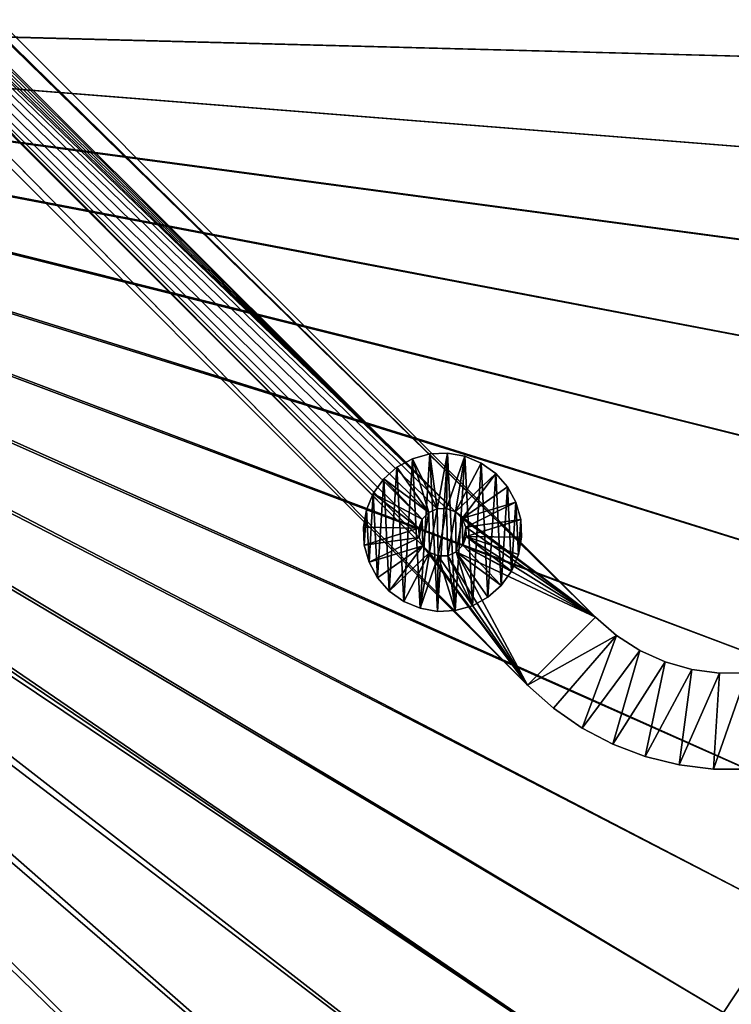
# Model space of a CAD drawing. Header units: metres. Extents: x 0 to 1400, y -1400 to 0.
# Tile 248 of 256: x 963 to 1112, y -883 to -678. Entities that reach past the tile are written whole.
import ezdxf

# ---------------------------------------------------------------- set-up
doc = ezdxf.new("R2010")
doc.units = ezdxf.units.M

msp = doc.modelspace()

# ---------------------------------------------------------------- linework, layer by layer
at = {"layer": 'None'}
for points in [[(759.270203, -676.616821, -500.477753), (1206.427368, -688.345215, -500.477753), (1213.287231, -664.913025, -500.477753)], [(1213.295166, -664.90918, -503.477753), (1206.445801, -688.333069, -503.477753), (762.366577, -676.864197, -503.477753)], [(759.492126, -679.424744, -500.477753), (1095.871094, -904.858887, -500.477753), (759.270203, -676.616821, -500.477753)], [(1095.871094, -904.858887, -500.477753), (1109.911743, -884.878418, -500.477753), (759.270203, -676.616821, -500.477753)], [(759.270203, -676.616821, -500.477753), (1109.911743, -884.878418, -500.477753), (1123.362549, -864.492126, -500.477753)], [(1123.362549, -864.492126, -500.477753), (1136.196411, -843.712891, -500.477753), (759.270203, -676.616821, -500.477753)], [(1136.196411, -843.712891, -500.477753), (1148.385742, -822.553528, -500.477753), (759.270203, -676.616821, -500.477753)], [(759.270203, -676.616821, -500.477753), (1148.385742, -822.553528, -500.477753), (1159.903198, -801.026794, -500.477753)], [(1159.903198, -801.026794, -500.477753), (1170.721191, -779.145508, -500.477753), (759.270203, -676.616821, -500.477753)], [(1170.721191, -779.145508, -500.477753), (1180.812378, -756.922546, -500.477753), (759.270203, -676.616821, -500.477753)], [(759.270203, -676.616821, -500.477753), (1180.812378, -756.922546, -500.477753), (1190.149292, -734.370667, -500.477753)], [(1190.149292, -734.370667, -500.477753), (1198.700928, -711.504822, -500.477753), (759.270203, -676.616821, -500.477753)], [(1198.700928, -711.504822, -500.477753), (1206.427368, -688.345215, -500.477753), (759.270203, -676.616821, -500.477753)], [(1206.445801, -688.333069, -503.477753), (1198.725464, -711.488647, -503.477753), (762.366577, -676.864197, -503.477753)], [(762.366577, -676.864197, -503.477753), (1198.725464, -711.488647, -503.477753), (1190.171021, -734.35675, -503.477753)], [(1190.171021, -734.35675, -503.477753), (1180.820068, -756.91803, -503.477753), (762.366577, -676.864197, -503.477753)], [(1180.820068, -756.91803, -503.477753), (1170.709595, -779.153259, -503.477753), (762.366577, -676.864197, -503.477753)], [(762.366577, -676.864197, -503.477753), (1170.709595, -779.153259, -503.477753), (1159.877075, -801.043335, -503.477753)], [(1159.877075, -801.043335, -503.477753), (1148.355835, -822.571533, -503.477753), (762.366577, -676.864197, -503.477753)], [(1148.355835, -822.571533, -503.477753), (1136.170776, -843.727356, -503.477753), (762.366577, -676.864197, -503.477753)], [(762.366577, -676.864197, -503.477753), (1136.170776, -843.727356, -503.477753), (1123.345825, -864.500916, -503.477753)], [(1123.345825, -864.500916, -503.477753), (1109.904663, -884.882324, -503.477753), (762.366577, -676.864197, -503.477753)], [(1109.904663, -884.882324, -503.477753), (1095.871094, -904.861877, -503.477753), (762.366577, -676.864197, -503.477753)], [(762.366577, -676.864197, -503.477753), (1095.871094, -904.861877, -503.477753), (1081.265381, -924.427429, -503.477753)], [(1081.265381, -924.427429, -503.477753), (1066.102417, -943.563416, -503.477753), (762.366577, -676.864197, -503.477753)], [(1066.102417, -943.563416, -503.477753), (1050.397217, -962.255066, -503.477753), (762.366577, -676.864197, -503.477753)], [(762.366577, -676.864197, -503.477753), (1050.397217, -962.255066, -503.477753), (1034.180908, -980.506409, -503.477753)], [(1034.180908, -980.506409, -503.477753), (1017.492004, -998.330933, -503.477753), (762.366577, -676.864197, -503.477753)], [(1017.492004, -998.330933, -503.477753), (1008.949829, -1007.052979, -503.477753), (762.366577, -676.864197, -503.477753)], [(762.366577, -676.864197, -503.477753), (1008.949829, -1007.052979, -503.477753), (1000.238953, -1015.604431, -503.477753)], [(762.366577, -676.864197, -503.477753), (1000.238953, -1015.604431, -503.477753), (762.486328, -679.611877, -503.477753)], [(759.492126, -679.424744, -500.477753), (963.419434, -1047.647827, -500.477753), (972.921936, -1039.983521, -500.477753)], [(972.921936, -1039.983521, -500.477753), (982.233215, -1032.087769, -500.477753), (759.492126, -679.424744, -500.477753)], [(982.233215, -1032.087769, -500.477753), (991.340271, -1023.958374, -500.477753), (759.492126, -679.424744, -500.477753)], [(759.492126, -679.424744, -500.477753), (991.340271, -1023.958374, -500.477753), (1000.232666, -1015.595398, -500.477753)], [(1000.232666, -1015.595398, -500.477753), (1017.481689, -998.315186, -500.477753), (759.492126, -679.424744, -500.477753)], [(1017.481689, -998.315186, -500.477753), (1034.191895, -980.514099, -500.477753), (759.492126, -679.424744, -500.477753)], [(759.492126, -679.424744, -500.477753), (1034.191895, -980.514099, -500.477753), (1050.404663, -962.258301, -500.477753)], [(1050.404663, -962.258301, -500.477753), (1066.101807, -943.558655, -500.477753), (759.492126, -679.424744, -500.477753)], [(1066.101807, -943.558655, -500.477753), (1081.262573, -924.422302, -500.477753), (759.492126, -679.424744, -500.477753)], [(759.492126, -679.424744, -500.477753), (1081.262573, -924.422302, -500.477753), (1095.871094, -904.858887, -500.477753)], [(1000.238953, -1015.604431, -503.477753), (991.333008, -1023.953186, -503.477753), (762.486328, -679.611877, -503.477753)], [(762.486328, -679.611877, -503.477753), (991.333008, -1023.953186, -503.477753), (982.226318, -1032.083618, -503.477753)], [(982.226318, -1032.083618, -503.477753), (972.921387, -1039.986206, -503.477753), (762.486328, -679.611877, -503.477753)], [(972.921387, -1039.986206, -503.477753), (963.422607, -1047.654419, -503.477753), (762.486328, -679.611877, -503.477753)], [(762.486328, -679.611877, -503.477753), (963.422607, -1047.654419, -503.477753), (953.735901, -1055.083862, -503.477753)], [(1109.904663, -884.882324, -503.477753), (1123.345825, -864.500916, -503.477753), (1113.366211, -885.714417, -503.314667)], [(1123.362549, -864.492126, -500.477753), (1109.911743, -884.878418, -500.477753), (1113.103638, -885.614014, -500.327667)]]:
    msp.add_3dface(points, dxfattribs=at)
at = {"layer": 'None0'}
for points in [[(1083.216797, -802.634766, -541.977783), (712.545654, -439.14267, -541.977783), (496.317963, -215.735947, -541.977783)], [(1083.216797, -802.634766, -521.977783), (1083.216797, -802.634766, -541.977783), (496.317963, -215.735947, -521.977783)], [(1083.216797, -802.634766, -541.977783), (496.317963, -215.735947, -541.977783), (496.317963, -215.735947, -521.977783)], [(496.317963, -215.735947, -521.977783), (712.545654, -439.14267, -521.977783), (1083.216797, -802.634766, -521.977783)], [(482.175842, -229.878082, -541.977783), (704.354675, -444.878021, -541.977783), (1069.074707, -816.776855, -541.977783)], [(1069.074707, -816.776855, -521.977783), (482.175842, -229.878082, -521.977783), (1069.074707, -816.776855, -541.977783)], [(482.175842, -229.878082, -521.977783), (482.175842, -229.878082, -541.977783), (1069.074707, -816.776855, -541.977783)], [(1069.074707, -816.776855, -521.977783), (704.354675, -444.878021, -521.977783), (482.175842, -229.878082, -521.977783)], [(713.331299, -440.928223, -541.977783), (712.545654, -439.14267, -541.977783), (1083.216797, -802.634766, -541.977783)], [(712.545654, -439.14267, -521.977783), (713.331299, -440.928223, -521.977783), (1083.216797, -802.634766, -521.977783)], [(713.37384, -442.87854, -541.977783), (713.331299, -440.928223, -541.977783), (1054.087769, -780.736389, -541.977783)], [(1054.087769, -780.736389, -541.977783), (713.331299, -440.928223, -541.977783), (1083.216797, -802.634766, -541.977783)], [(1083.216797, -802.634766, -521.977783), (713.331299, -440.928223, -521.977783), (1054.087769, -780.736389, -521.977783)], [(713.331299, -440.928223, -521.977783), (713.37384, -442.87854, -521.977783), (1054.087769, -780.736389, -521.977783)], [(712.666809, -444.696655, -541.977783), (713.37384, -442.87854, -541.977783), (1054.087769, -780.736389, -541.977783)], [(1054.087769, -780.736389, -521.977783), (713.37384, -442.87854, -521.977783), (712.666809, -444.696655, -521.977783)], [(704.354675, -444.878021, -541.977783), (705.763855, -446.22699, -541.977783), (1069.074707, -816.776855, -541.977783)], [(705.763855, -446.22699, -521.977783), (704.354675, -444.878021, -521.977783), (1069.074707, -816.776855, -521.977783)], [(1069.074707, -816.776855, -541.977783), (705.763855, -446.22699, -541.977783), (1047.30603, -787.820679, -541.977783)], [(705.763855, -446.22699, -541.977783), (707.58197, -446.934021, -541.977783), (1047.30603, -787.820679, -541.977783)], [(707.58197, -446.934021, -521.977783), (705.763855, -446.22699, -521.977783), (1047.30603, -787.820679, -521.977783)], [(1047.30603, -787.820679, -521.977783), (705.763855, -446.22699, -521.977783), (1069.074707, -816.776855, -521.977783)], [(1054.087769, -780.736389, -541.977783), (709.532288, -446.891479, -541.977783), (711.317871, -446.105804, -541.977783)], [(711.317871, -446.105804, -521.977783), (709.532288, -446.891479, -521.977783), (1054.087769, -780.736389, -521.977783)], [(711.317871, -446.105804, -541.977783), (712.666809, -444.696655, -541.977783), (1054.087769, -780.736389, -541.977783)], [(712.666809, -444.696655, -521.977783), (711.317871, -446.105804, -521.977783), (1054.087769, -780.736389, -521.977783)], [(707.58197, -446.934021, -541.977783), (709.532288, -446.891479, -541.977783), (1054.087769, -780.736389, -541.977783)], [(1054.087769, -780.736389, -521.977783), (709.532288, -446.891479, -521.977783), (707.58197, -446.934021, -521.977783)], [(1047.30603, -787.820679, -541.977783), (707.58197, -446.934021, -541.977783), (1046.520386, -786.035156, -541.977783)], [(707.58197, -446.934021, -541.977783), (1046.477783, -784.084839, -541.977783), (1046.520386, -786.035156, -541.977783)], [(1052.269653, -780.029358, -541.977783), (707.58197, -446.934021, -541.977783), (1054.087769, -780.736389, -541.977783)], [(1052.269653, -780.029358, -541.977783), (1050.319336, -780.071899, -541.977783), (707.58197, -446.934021, -541.977783)], [(1050.319336, -780.071899, -541.977783), (1048.533813, -780.857544, -541.977783), (707.58197, -446.934021, -541.977783)], [(707.58197, -446.934021, -541.977783), (1048.533813, -780.857544, -541.977783), (1047.184814, -782.266724, -541.977783)], [(1047.184814, -782.266724, -541.977783), (1046.477783, -784.084839, -541.977783), (707.58197, -446.934021, -541.977783)], [(1046.520386, -786.035156, -521.977783), (707.58197, -446.934021, -521.977783), (1047.30603, -787.820679, -521.977783)], [(1046.520386, -786.035156, -521.977783), (1046.477783, -784.084839, -521.977783), (707.58197, -446.934021, -521.977783)], [(1046.477783, -784.084839, -521.977783), (1047.184814, -782.266724, -521.977783), (707.58197, -446.934021, -521.977783)], [(707.58197, -446.934021, -521.977783), (1047.184814, -782.266724, -521.977783), (1048.533813, -780.857544, -521.977783)], [(1048.533813, -780.857544, -521.977783), (1050.319336, -780.071899, -521.977783), (707.58197, -446.934021, -521.977783)], [(1050.319336, -780.071899, -521.977783), (1052.269653, -780.029358, -521.977783), (707.58197, -446.934021, -521.977783)], [(707.58197, -446.934021, -521.977783), (1052.269653, -780.029358, -521.977783), (1054.087769, -780.736389, -521.977783)], [(1045.182373, -769.669983, -630.000183), (1041.9375, -771.437012, -630.000183), (1045.182373, -769.669983, -595.000183)], [(1041.9375, -771.437012, -630.000183), (1041.9375, -771.437012, -595.000183), (1045.182373, -769.669983, -595.000183)], [(1045.182373, -769.669983, -630.000183), (1043.3302, -799.344177, -630.000183), (1041.9375, -771.437012, -630.000183)], [(1045.182373, -769.669983, -595.000183), (1041.9375, -771.437012, -595.000183), (1048.533813, -780.857544, -595)], [(1046.734985, -800.779358, -630.000183), (1043.3302, -799.344177, -630.000183), (1045.182373, -769.669983, -630.000183)], [(1048.739014, -768.66925, -630.000183), (1045.182373, -769.669983, -630.000183), (1048.739014, -768.66925, -595.000183)], [(1045.182373, -769.669983, -630.000183), (1045.182373, -769.669983, -595.000183), (1048.739014, -768.66925, -595.000183)], [(1048.739014, -768.66925, -630.000183), (1046.734985, -800.779358, -630.000183), (1045.182373, -769.669983, -630.000183)], [(1050.319336, -780.071899, -595), (1048.739014, -768.66925, -595.000183), (1045.182373, -769.669983, -595.000183)], [(1050.319336, -780.071899, -595), (1045.182373, -769.669983, -595.000183), (1048.533813, -780.857544, -595)], [(1050.373657, -801.420959, -630.000183), (1046.734985, -800.779358, -630.000183), (1048.739014, -768.66925, -630.000183)], [(1052.429321, -768.485046, -630.000183), (1048.739014, -768.66925, -630.000183), (1052.429321, -768.485046, -595.000183)], [(1048.739014, -768.66925, -630.000183), (1048.739014, -768.66925, -595.000183), (1052.429321, -768.485046, -595.000183)], [(1052.429321, -768.485046, -630.000183), (1050.373657, -801.420959, -630.000183), (1048.739014, -768.66925, -630.000183)], [(1052.429321, -768.485046, -595.000183), (1048.739014, -768.66925, -595.000183), (1050.319336, -780.071899, -595)], [(1052.269653, -780.029358, -595), (1052.429321, -768.485046, -595.000183), (1050.319336, -780.071899, -595)], [(1054.063843, -801.236816, -630.000183), (1050.373657, -801.420959, -630.000183), (1052.429321, -768.485046, -630.000183)], [(1056.067993, -769.126648, -595.000183), (1052.429321, -768.485046, -595.000183), (1052.269653, -780.029358, -595)], [(1054.087769, -780.736389, -595), (1056.067993, -769.126648, -595.000183), (1052.269653, -780.029358, -595)], [(1056.067993, -769.126648, -630.000183), (1052.429321, -768.485046, -630.000183), (1056.067993, -769.126648, -595.000183)], [(1052.429321, -768.485046, -630.000183), (1052.429321, -768.485046, -595.000183), (1056.067993, -769.126648, -595.000183)], [(1056.067993, -769.126648, -630.000183), (1054.063843, -801.236816, -630.000183), (1052.429321, -768.485046, -630.000183)], [(1057.620605, -800.236084, -630.000183), (1054.063843, -801.236816, -630.000183), (1056.067993, -769.126648, -630.000183)], [(1054.087769, -780.736389, -595), (1059.472656, -770.56189, -595.000183), (1056.067993, -769.126648, -595.000183)], [(1059.472656, -770.56189, -630.000183), (1056.067993, -769.126648, -630.000183), (1059.472656, -770.56189, -595.000183)], [(1056.067993, -769.126648, -630.000183), (1056.067993, -769.126648, -595.000183), (1059.472656, -770.56189, -595.000183)], [(1059.472656, -770.56189, -630.000183), (1057.620605, -800.236084, -630.000183), (1056.067993, -769.126648, -630.000183)], [(1041.9375, -771.437012, -630.000183), (1039.167114, -773.881836, -630.000183), (1041.9375, -771.437012, -595.000183)], [(1039.167114, -773.881836, -630.000183), (1039.167114, -773.881836, -595.000183), (1041.9375, -771.437012, -595.000183)], [(1041.9375, -771.437012, -630.000183), (1040.330322, -797.187378, -630.000183), (1039.167114, -773.881836, -630.000183)], [(1048.533813, -780.857544, -595), (1041.9375, -771.437012, -595.000183), (1039.167114, -773.881836, -595.000183)], [(1043.3302, -799.344177, -630.000183), (1040.330322, -797.187378, -630.000183), (1041.9375, -771.437012, -630.000183)], [(1062.472656, -772.718689, -595.000183), (1059.472656, -770.56189, -595.000183), (1054.087769, -780.736389, -595)], [(1060.865479, -798.469055, -630.000183), (1057.620605, -800.236084, -630.000183), (1059.472656, -770.56189, -630.000183)], [(1062.472656, -772.718689, -630.000183), (1059.472656, -770.56189, -630.000183), (1062.472656, -772.718689, -595.000183)], [(1059.472656, -770.56189, -630.000183), (1059.472656, -770.56189, -595.000183), (1062.472656, -772.718689, -595.000183)], [(1062.472656, -772.718689, -630.000183), (1060.865479, -798.469055, -630.000183), (1059.472656, -770.56189, -630.000183)], [(1039.167114, -773.881836, -630.000183), (1037.010254, -776.881836, -630.000183), (1039.167114, -773.881836, -595.000183)], [(1037.010254, -776.881836, -630.000183), (1037.010254, -776.881836, -595.000183), (1039.167114, -773.881836, -595.000183)], [(1039.167114, -773.881836, -630.000183), (1037.885498, -794.417053, -630.000183), (1037.010254, -776.881836, -630.000183)], [(1039.167114, -773.881836, -595.000183), (1037.010254, -776.881836, -595.000183), (1047.184814, -782.266724, -595)], [(1040.330322, -797.187378, -630.000183), (1037.885498, -794.417053, -630.000183), (1039.167114, -773.881836, -630.000183)], [(1048.533813, -780.857544, -595), (1039.167114, -773.881836, -595.000183), (1047.184814, -782.266724, -595)], [(1055.496948, -782.085327, -595), (1062.472656, -772.718689, -595.000183), (1054.087769, -780.736389, -595)], [(1064.91748, -775.489014, -595.000183), (1062.472656, -772.718689, -595.000183), (1055.496948, -782.085327, -595)], [(1063.635742, -796.024231, -630.000183), (1060.865479, -798.469055, -630.000183), (1062.472656, -772.718689, -630.000183)], [(1064.91748, -775.489014, -630.000183), (1062.472656, -772.718689, -630.000183), (1064.91748, -775.489014, -595.000183)], [(1062.472656, -772.718689, -630.000183), (1062.472656, -772.718689, -595.000183), (1064.91748, -775.489014, -595.000183)], [(1064.91748, -775.489014, -630.000183), (1063.635742, -796.024231, -630.000183), (1062.472656, -772.718689, -630.000183)], [(1066.68457, -778.733887, -595.000183), (1064.91748, -775.489014, -595.000183), (1055.496948, -782.085327, -595)], [(1065.792603, -793.024231, -630.000183), (1063.635742, -796.024231, -630.000183), (1064.91748, -775.489014, -630.000183)], [(1064.91748, -775.489014, -595.000183), (1066.68457, -778.733887, -595.000183), (1064.91748, -775.489014, -630.000183)], [(1066.68457, -778.733887, -595.000183), (1066.68457, -778.733887, -630.000183), (1064.91748, -775.489014, -630.000183)], [(1066.68457, -778.733887, -630.000183), (1065.792603, -793.024231, -630.000183), (1064.91748, -775.489014, -630.000183)], [(1037.010254, -776.881836, -630.000183), (1035.575073, -780.286499, -630.000183), (1037.010254, -776.881836, -595.000183)], [(1035.575073, -780.286499, -630.000183), (1035.575073, -780.286499, -595.000183), (1037.010254, -776.881836, -595.000183)], [(1037.010254, -776.881836, -630.000183), (1036.118408, -791.17218, -630.000183), (1035.575073, -780.286499, -630.000183)], [(1037.010254, -776.881836, -595.000183), (1035.575073, -780.286499, -595.000183), (1046.477783, -784.084839, -595)], [(1037.885498, -794.417053, -630.000183), (1036.118408, -791.17218, -630.000183), (1037.010254, -776.881836, -630.000183)], [(1047.184814, -782.266724, -595), (1037.010254, -776.881836, -595.000183), (1046.477783, -784.084839, -595)], [(1050.319336, -780.071899, -595), (1048.533813, -780.857544, -595), (1050.319336, -780.071899, -541.977783)], [(1048.533813, -780.857544, -595), (1048.533813, -780.857544, -541.977783), (1050.319336, -780.071899, -541.977783)], [(1050.319336, -780.071899, -521.977783), (1048.533813, -780.857544, -521.977783), (1050.319336, -780.071899, -510)], [(1048.533813, -780.857544, -521.977783), (1048.533813, -780.857544, -510), (1050.319336, -780.071899, -510)], [(1050.319336, -780.071899, -510), (1048.533813, -780.857544, -510), (1048.71521, -789.169678, -510)], [(1050.533325, -789.876709, -510), (1050.319336, -780.071899, -510), (1048.71521, -789.169678, -510)], [(1052.269653, -780.029358, -595), (1050.319336, -780.071899, -595), (1052.269653, -780.029358, -541.977783)], [(1050.319336, -780.071899, -595), (1050.319336, -780.071899, -541.977783), (1052.269653, -780.029358, -541.977783)], [(1052.269653, -780.029358, -521.977783), (1050.319336, -780.071899, -521.977783), (1052.269653, -780.029358, -510)], [(1050.319336, -780.071899, -521.977783), (1050.319336, -780.071899, -510), (1052.269653, -780.029358, -510)], [(1052.269653, -780.029358, -510), (1050.319336, -780.071899, -510), (1050.533325, -789.876709, -510)], [(1052.483643, -789.834167, -510), (1052.269653, -780.029358, -510), (1050.533325, -789.876709, -510)], [(1054.087769, -780.736389, -595), (1052.269653, -780.029358, -595), (1054.087769, -780.736389, -541.977783)], [(1052.269653, -780.029358, -595), (1052.269653, -780.029358, -541.977783), (1054.087769, -780.736389, -541.977783)], [(1054.087769, -780.736389, -521.977783), (1052.269653, -780.029358, -521.977783), (1054.087769, -780.736389, -510)], [(1052.269653, -780.029358, -521.977783), (1052.269653, -780.029358, -510), (1054.087769, -780.736389, -510)], [(1054.087769, -780.736389, -510), (1052.269653, -780.029358, -510), (1052.483643, -789.834167, -510)], [(1066.68457, -778.733887, -595.000183), (1055.496948, -782.085327, -595), (1056.282593, -783.870911, -595)], [(1067.685303, -782.290649, -595.000183), (1066.68457, -778.733887, -595.000183), (1056.282593, -783.870911, -595)], [(1067.227783, -789.619568, -630.000183), (1065.792603, -793.024231, -630.000183), (1066.68457, -778.733887, -630.000183)], [(1066.68457, -778.733887, -595.000183), (1067.685303, -782.290649, -595.000183), (1066.68457, -778.733887, -630.000183)], [(1067.685303, -782.290649, -595.000183), (1067.685303, -782.290649, -630.000183), (1066.68457, -778.733887, -630.000183)], [(1067.685303, -782.290649, -630.000183), (1067.227783, -789.619568, -630.000183), (1066.68457, -778.733887, -630.000183)], [(1035.575073, -780.286499, -630.000183), (1034.933472, -783.925171, -630.000183), (1035.575073, -780.286499, -595.000183)], [(1034.933472, -783.925171, -630.000183), (1034.933472, -783.925171, -595.000183), (1035.575073, -780.286499, -595.000183)], [(1035.575073, -780.286499, -630.000183), (1035.117676, -787.615417, -630.000183), (1034.933472, -783.925171, -630.000183)], [(1046.477783, -784.084839, -595), (1035.575073, -780.286499, -595.000183), (1034.933472, -783.925171, -595.000183)], [(1036.118408, -791.17218, -630.000183), (1035.117676, -787.615417, -630.000183), (1035.575073, -780.286499, -630.000183)], [(1046.477783, -784.084839, -541.977783), (1047.184814, -782.266724, -541.977783), (1046.477783, -784.084839, -595)], [(1047.184814, -782.266724, -541.977783), (1047.184814, -782.266724, -595), (1046.477783, -784.084839, -595)], [(1046.477783, -784.084839, -510), (1047.184814, -782.266724, -510), (1046.477783, -784.084839, -521.977783)], [(1047.184814, -782.266724, -510), (1047.184814, -782.266724, -521.977783), (1046.477783, -784.084839, -521.977783)], [(1047.184814, -782.266724, -510), (1046.477783, -784.084839, -510), (1046.520386, -786.035156, -510)], [(1047.30603, -787.820679, -510), (1047.184814, -782.266724, -510), (1046.520386, -786.035156, -510)], [(1047.184814, -782.266724, -541.977783), (1048.533813, -780.857544, -541.977783), (1047.184814, -782.266724, -595)], [(1048.533813, -780.857544, -541.977783), (1048.533813, -780.857544, -595), (1047.184814, -782.266724, -595)], [(1047.184814, -782.266724, -510), (1048.533813, -780.857544, -510), (1047.184814, -782.266724, -521.977783)], [(1048.533813, -780.857544, -510), (1048.533813, -780.857544, -521.977783), (1047.184814, -782.266724, -521.977783)], [(1048.533813, -780.857544, -510), (1047.184814, -782.266724, -510), (1047.30603, -787.820679, -510)], [(1048.71521, -789.169678, -510), (1048.533813, -780.857544, -510), (1047.30603, -787.820679, -510)], [(1054.269165, -789.048523, -510), (1054.087769, -780.736389, -510), (1052.483643, -789.834167, -510)], [(1055.496948, -782.085327, -541.977783), (1054.087769, -780.736389, -541.977783), (1083.216797, -802.634766, -541.977783)], [(1055.496948, -782.085327, -595), (1054.087769, -780.736389, -595), (1055.496948, -782.085327, -541.977783)], [(1054.087769, -780.736389, -595), (1054.087769, -780.736389, -541.977783), (1055.496948, -782.085327, -541.977783)], [(1055.496948, -782.085327, -521.977783), (1054.087769, -780.736389, -521.977783), (1055.496948, -782.085327, -510)], [(1054.087769, -780.736389, -521.977783), (1054.087769, -780.736389, -510), (1055.496948, -782.085327, -510)], [(1055.496948, -782.085327, -510), (1054.087769, -780.736389, -510), (1054.269165, -789.048523, -510)], [(1054.087769, -780.736389, -521.977783), (1055.496948, -782.085327, -521.977783), (1083.216797, -802.634766, -521.977783)], [(1055.618164, -787.639343, -510), (1055.496948, -782.085327, -510), (1054.269165, -789.048523, -510)], [(1083.216797, -802.634766, -541.977783), (1056.282593, -783.870911, -541.977783), (1055.496948, -782.085327, -541.977783)], [(1056.282593, -783.870911, -595), (1055.496948, -782.085327, -595), (1056.282593, -783.870911, -541.977783)], [(1055.496948, -782.085327, -595), (1055.496948, -782.085327, -541.977783), (1056.282593, -783.870911, -541.977783)], [(1056.282593, -783.870911, -521.977783), (1055.496948, -782.085327, -521.977783), (1056.282593, -783.870911, -510)], [(1055.496948, -782.085327, -521.977783), (1055.496948, -782.085327, -510), (1056.282593, -783.870911, -510)], [(1056.282593, -783.870911, -510), (1055.496948, -782.085327, -510), (1055.618164, -787.639343, -510)], [(1055.496948, -782.085327, -521.977783), (1056.282593, -783.870911, -521.977783), (1083.216797, -802.634766, -521.977783)], [(1067.685303, -782.290649, -595.000183), (1056.282593, -783.870911, -595), (1056.325195, -785.821228, -595)], [(1067.869385, -785.980835, -595.000183), (1067.685303, -782.290649, -595.000183), (1056.325195, -785.821228, -595)], [(1067.685303, -782.290649, -630.000183), (1067.869385, -785.980835, -630.000183), (1067.227783, -789.619568, -630.000183)], [(1067.685303, -782.290649, -595.000183), (1067.869385, -785.980835, -595.000183), (1067.685303, -782.290649, -630.000183)], [(1067.869385, -785.980835, -595.000183), (1067.869385, -785.980835, -630.000183), (1067.685303, -782.290649, -630.000183)], [(1034.933472, -783.925171, -630.000183), (1035.117676, -787.615417, -630.000183), (1034.933472, -783.925171, -595.000183)], [(1035.117676, -787.615417, -630.000183), (1035.117676, -787.615417, -595.000183), (1034.933472, -783.925171, -595.000183)], [(1034.933472, -783.925171, -595.000183), (1035.117676, -787.615417, -595.000183), (1046.477783, -784.084839, -595)], [(1035.117676, -787.615417, -595.000183), (1046.520386, -786.035156, -595), (1046.477783, -784.084839, -595)], [(1046.520386, -786.035156, -541.977783), (1046.477783, -784.084839, -541.977783), (1046.520386, -786.035156, -595)], [(1046.477783, -784.084839, -541.977783), (1046.477783, -784.084839, -595), (1046.520386, -786.035156, -595)], [(1046.520386, -786.035156, -510), (1046.477783, -784.084839, -510), (1046.520386, -786.035156, -521.977783)], [(1046.477783, -784.084839, -510), (1046.477783, -784.084839, -521.977783), (1046.520386, -786.035156, -521.977783)], [(1056.325195, -785.821228, -510), (1056.282593, -783.870911, -510), (1055.618164, -787.639343, -510)], [(1056.325195, -785.821228, -541.977783), (1056.282593, -783.870911, -541.977783), (1083.216797, -802.634766, -541.977783)], [(1056.325195, -785.821228, -595), (1056.282593, -783.870911, -595), (1056.325195, -785.821228, -541.977783)], [(1056.282593, -783.870911, -595), (1056.282593, -783.870911, -541.977783), (1056.325195, -785.821228, -541.977783)], [(1056.325195, -785.821228, -521.977783), (1056.282593, -783.870911, -521.977783), (1056.325195, -785.821228, -510)], [(1056.282593, -783.870911, -521.977783), (1056.282593, -783.870911, -510), (1056.325195, -785.821228, -510)], [(1083.216797, -802.634766, -521.977783), (1056.282593, -783.870911, -521.977783), (1056.325195, -785.821228, -521.977783)], [(1035.117676, -787.615417, -595.000183), (1036.118408, -791.17218, -595.000183), (1046.520386, -786.035156, -595)], [(1036.118408, -791.17218, -595.000183), (1047.30603, -787.820679, -595), (1046.520386, -786.035156, -595)], [(1047.30603, -787.820679, -541.977783), (1046.520386, -786.035156, -541.977783), (1047.30603, -787.820679, -595)], [(1046.520386, -786.035156, -541.977783), (1046.520386, -786.035156, -595), (1047.30603, -787.820679, -595)], [(1047.30603, -787.820679, -510), (1046.520386, -786.035156, -510), (1047.30603, -787.820679, -521.977783)], [(1046.520386, -786.035156, -510), (1046.520386, -786.035156, -521.977783), (1047.30603, -787.820679, -521.977783)], [(1055.618164, -787.639343, -541.977783), (1056.325195, -785.821228, -541.977783), (1083.216797, -802.634766, -541.977783)], [(1055.618164, -787.639343, -595), (1056.325195, -785.821228, -595), (1055.618164, -787.639343, -541.977783)], [(1056.325195, -785.821228, -595), (1056.325195, -785.821228, -541.977783), (1055.618164, -787.639343, -541.977783)], [(1055.618164, -787.639343, -595), (1065.792603, -793.024231, -595.000183), (1056.325195, -785.821228, -595)], [(1055.618164, -787.639343, -521.977783), (1056.325195, -785.821228, -521.977783), (1055.618164, -787.639343, -510)], [(1056.325195, -785.821228, -521.977783), (1056.325195, -785.821228, -510), (1055.618164, -787.639343, -510)], [(1056.325195, -785.821228, -521.977783), (1055.618164, -787.639343, -521.977783), (1083.216797, -802.634766, -521.977783)], [(1065.792603, -793.024231, -595.000183), (1067.227783, -789.619568, -595.000183), (1056.325195, -785.821228, -595)], [(1056.325195, -785.821228, -595), (1067.227783, -789.619568, -595.000183), (1067.869385, -785.980835, -595.000183)], [(1067.869385, -785.980835, -595.000183), (1067.227783, -789.619568, -595.000183), (1067.869385, -785.980835, -630.000183)], [(1067.227783, -789.619568, -595.000183), (1067.227783, -789.619568, -630.000183), (1067.869385, -785.980835, -630.000183)], [(1035.117676, -787.615417, -630.000183), (1036.118408, -791.17218, -630.000183), (1035.117676, -787.615417, -595.000183)], [(1036.118408, -791.17218, -630.000183), (1036.118408, -791.17218, -595.000183), (1035.117676, -787.615417, -595.000183)], [(1036.118408, -791.17218, -595.000183), (1037.885498, -794.417053, -595.000183), (1047.30603, -787.820679, -595)], [(1037.885498, -794.417053, -595.000183), (1040.330322, -797.187378, -595.000183), (1047.30603, -787.820679, -595)], [(1047.30603, -787.820679, -595), (1040.330322, -797.187378, -595.000183), (1048.71521, -789.169678, -595)], [(1047.30603, -787.820679, -541.977783), (1048.71521, -789.169678, -541.977783), (1069.074707, -816.776855, -541.977783)], [(1048.71521, -789.169678, -541.977783), (1047.30603, -787.820679, -541.977783), (1048.71521, -789.169678, -595)], [(1047.30603, -787.820679, -541.977783), (1047.30603, -787.820679, -595), (1048.71521, -789.169678, -595)], [(1048.71521, -789.169678, -510), (1047.30603, -787.820679, -510), (1048.71521, -789.169678, -521.977783)], [(1047.30603, -787.820679, -510), (1047.30603, -787.820679, -521.977783), (1048.71521, -789.169678, -521.977783)], [(1048.71521, -789.169678, -521.977783), (1047.30603, -787.820679, -521.977783), (1069.074707, -816.776855, -521.977783)], [(1083.216797, -802.634766, -541.977783), (1054.269165, -789.048523, -541.977783), (1055.618164, -787.639343, -541.977783)], [(1054.269165, -789.048523, -595), (1055.618164, -787.639343, -595), (1054.269165, -789.048523, -541.977783)], [(1055.618164, -787.639343, -595), (1055.618164, -787.639343, -541.977783), (1054.269165, -789.048523, -541.977783)], [(1054.269165, -789.048523, -595), (1063.635742, -796.024231, -595.000183), (1055.618164, -787.639343, -595)], [(1054.269165, -789.048523, -521.977783), (1055.618164, -787.639343, -521.977783), (1054.269165, -789.048523, -510)], [(1055.618164, -787.639343, -521.977783), (1055.618164, -787.639343, -510), (1054.269165, -789.048523, -510)], [(1083.216797, -802.634766, -521.977783), (1055.618164, -787.639343, -521.977783), (1054.269165, -789.048523, -521.977783)], [(1063.635742, -796.024231, -595.000183), (1065.792603, -793.024231, -595.000183), (1055.618164, -787.639343, -595)], [(1040.330322, -797.187378, -595.000183), (1043.3302, -799.344177, -595.000183), (1048.71521, -789.169678, -595)], [(1048.71521, -789.169678, -595), (1043.3302, -799.344177, -595.000183), (1046.734985, -800.779358, -595.000183)], [(1048.71521, -789.169678, -595), (1046.734985, -800.779358, -595.000183), (1050.533325, -789.876709, -595)], [(1046.734985, -800.779358, -595.000183), (1050.373657, -801.420959, -595.000183), (1050.533325, -789.876709, -595)], [(1048.71521, -789.169678, -541.977783), (1050.533325, -789.876709, -541.977783), (1069.074707, -816.776855, -541.977783)], [(1050.533325, -789.876709, -541.977783), (1048.71521, -789.169678, -541.977783), (1050.533325, -789.876709, -595)], [(1048.71521, -789.169678, -541.977783), (1048.71521, -789.169678, -595), (1050.533325, -789.876709, -595)], [(1050.533325, -789.876709, -510), (1048.71521, -789.169678, -510), (1050.533325, -789.876709, -521.977783)], [(1048.71521, -789.169678, -510), (1048.71521, -789.169678, -521.977783), (1050.533325, -789.876709, -521.977783)], [(1069.074707, -816.776855, -521.977783), (1050.533325, -789.876709, -521.977783), (1048.71521, -789.169678, -521.977783)], [(1050.533325, -789.876709, -595), (1050.373657, -801.420959, -595.000183), (1054.063843, -801.236816, -595.000183)], [(1069.074707, -816.776855, -541.977783), (1050.533325, -789.876709, -541.977783), (1052.483643, -789.834167, -541.977783)], [(1052.483643, -789.834167, -541.977783), (1050.533325, -789.876709, -541.977783), (1052.483643, -789.834167, -595)], [(1050.533325, -789.876709, -541.977783), (1050.533325, -789.876709, -595), (1052.483643, -789.834167, -595)], [(1050.533325, -789.876709, -595), (1054.063843, -801.236816, -595.000183), (1052.483643, -789.834167, -595)], [(1052.483643, -789.834167, -510), (1050.533325, -789.876709, -510), (1052.483643, -789.834167, -521.977783)], [(1050.533325, -789.876709, -510), (1050.533325, -789.876709, -521.977783), (1052.483643, -789.834167, -521.977783)], [(1052.483643, -789.834167, -521.977783), (1050.533325, -789.876709, -521.977783), (1069.074707, -816.776855, -521.977783)], [(1052.483643, -789.834167, -541.977783), (1054.269165, -789.048523, -541.977783), (1069.074707, -816.776855, -541.977783)], [(1054.269165, -789.048523, -541.977783), (1052.483643, -789.834167, -541.977783), (1054.269165, -789.048523, -595)], [(1052.483643, -789.834167, -541.977783), (1052.483643, -789.834167, -595), (1054.269165, -789.048523, -595)], [(1052.483643, -789.834167, -595), (1057.620605, -800.236084, -595.000183), (1054.269165, -789.048523, -595)], [(1054.269165, -789.048523, -510), (1052.483643, -789.834167, -510), (1054.269165, -789.048523, -521.977783)], [(1052.483643, -789.834167, -510), (1052.483643, -789.834167, -521.977783), (1054.269165, -789.048523, -521.977783)], [(1054.269165, -789.048523, -521.977783), (1052.483643, -789.834167, -521.977783), (1069.074707, -816.776855, -521.977783)], [(1054.063843, -801.236816, -595.000183), (1057.620605, -800.236084, -595.000183), (1052.483643, -789.834167, -595)], [(1069.074707, -816.776855, -541.977783), (1054.269165, -789.048523, -541.977783), (1083.216797, -802.634766, -541.977783)], [(1057.620605, -800.236084, -595.000183), (1060.865479, -798.469055, -595.000183), (1054.269165, -789.048523, -595)], [(1054.269165, -789.048523, -595), (1060.865479, -798.469055, -595.000183), (1063.635742, -796.024231, -595.000183)], [(1069.074707, -816.776855, -521.977783), (1083.216797, -802.634766, -521.977783), (1054.269165, -789.048523, -521.977783)], [(1067.227783, -789.619568, -595.000183), (1065.792603, -793.024231, -595.000183), (1067.227783, -789.619568, -630.000183)], [(1065.792603, -793.024231, -595.000183), (1065.792603, -793.024231, -630.000183), (1067.227783, -789.619568, -630.000183)], [(1036.118408, -791.17218, -630.000183), (1037.885498, -794.417053, -630.000183), (1036.118408, -791.17218, -595.000183)], [(1037.885498, -794.417053, -630.000183), (1037.885498, -794.417053, -595.000183), (1036.118408, -791.17218, -595.000183)], [(1040.330322, -797.187378, -595.000183), (1037.885498, -794.417053, -595.000183), (1040.330322, -797.187378, -630.000183)], [(1037.885498, -794.417053, -595.000183), (1037.885498, -794.417053, -630.000183), (1040.330322, -797.187378, -630.000183)], [(1065.792603, -793.024231, -595.000183), (1063.635742, -796.024231, -595.000183), (1065.792603, -793.024231, -630.000183)], [(1063.635742, -796.024231, -595.000183), (1063.635742, -796.024231, -630.000183), (1065.792603, -793.024231, -630.000183)], [(1063.635742, -796.024231, -595.000183), (1060.865479, -798.469055, -595.000183), (1063.635742, -796.024231, -630.000183)], [(1060.865479, -798.469055, -595.000183), (1060.865479, -798.469055, -630.000183), (1063.635742, -796.024231, -630.000183)], [(1043.3302, -799.344177, -595.000183), (1040.330322, -797.187378, -595.000183), (1043.3302, -799.344177, -630.000183)], [(1040.330322, -797.187378, -595.000183), (1040.330322, -797.187378, -630.000183), (1043.3302, -799.344177, -630.000183)], [(1060.865479, -798.469055, -595.000183), (1057.620605, -800.236084, -595.000183), (1060.865479, -798.469055, -630.000183)], [(1057.620605, -800.236084, -595.000183), (1057.620605, -800.236084, -630.000183), (1060.865479, -798.469055, -630.000183)], [(1046.734985, -800.779358, -595.000183), (1043.3302, -799.344177, -595.000183), (1046.734985, -800.779358, -630.000183)], [(1043.3302, -799.344177, -595.000183), (1043.3302, -799.344177, -630.000183), (1046.734985, -800.779358, -630.000183)], [(1057.620605, -800.236084, -595.000183), (1054.063843, -801.236816, -595.000183), (1057.620605, -800.236084, -630.000183)], [(1054.063843, -801.236816, -595.000183), (1054.063843, -801.236816, -630.000183), (1057.620605, -800.236084, -630.000183)], [(1050.373657, -801.420959, -595.000183), (1046.734985, -800.779358, -595.000183), (1050.373657, -801.420959, -630.000183)], [(1046.734985, -800.779358, -595.000183), (1046.734985, -800.779358, -630.000183), (1050.373657, -801.420959, -630.000183)], [(1054.063843, -801.236816, -595.000183), (1050.373657, -801.420959, -595.000183), (1054.063843, -801.236816, -630.000183)], [(1050.373657, -801.420959, -595.000183), (1050.373657, -801.420959, -630.000183), (1054.063843, -801.236816, -630.000183)], [(1087.592651, -806.418945, -541.977783), (1069.074707, -816.776855, -541.977783), (1083.216797, -802.634766, -541.977783)], [(1087.592651, -806.418945, -521.977783), (1083.216797, -802.634766, -521.977783), (1069.074707, -816.776855, -521.977783)], [(1083.216797, -802.634766, -521.977783), (1087.592651, -806.418945, -521.977783), (1083.216797, -802.634766, -541.977783)], [(1087.592651, -806.418945, -521.977783), (1087.592651, -806.418945, -541.977783), (1083.216797, -802.634766, -541.977783)], [(1087.592651, -806.418945, -541.977783), (1074.488525, -821.574097, -541.977783), (1069.074707, -816.776855, -541.977783)], [(1074.488525, -821.574097, -521.977783), (1087.592651, -806.418945, -521.977783), (1069.074707, -816.776855, -521.977783)], [(1080.440308, -825.684937, -541.977783), (1074.488525, -821.574097, -541.977783), (1087.592651, -806.418945, -541.977783)], [(1074.488525, -821.574097, -521.977783), (1080.440308, -825.684937, -521.977783), (1087.592651, -806.418945, -521.977783)], [(1092.468628, -809.53241, -541.977783), (1080.440308, -825.684937, -541.977783), (1087.592651, -806.418945, -541.977783)], [(1080.440308, -825.684937, -521.977783), (1092.468628, -809.53241, -521.977783), (1087.592651, -806.418945, -521.977783)], [(1087.592651, -806.418945, -521.977783), (1092.468628, -809.53241, -521.977783), (1087.592651, -806.418945, -541.977783)], [(1092.468628, -809.53241, -521.977783), (1092.468628, -809.53241, -541.977783), (1087.592651, -806.418945, -541.977783)], [(1086.843506, -829.049683, -541.977783), (1080.440308, -825.684937, -541.977783), (1092.468628, -809.53241, -541.977783)], [(1080.440308, -825.684937, -521.977783), (1086.843506, -829.049683, -521.977783), (1092.468628, -809.53241, -521.977783)], [(1097.742798, -811.909912, -541.977783), (1086.843506, -829.049683, -541.977783), (1092.468628, -809.53241, -541.977783)], [(1086.843506, -829.049683, -521.977783), (1097.742798, -811.909912, -521.977783), (1092.468628, -809.53241, -521.977783)], [(1092.468628, -809.53241, -521.977783), (1097.742798, -811.909912, -521.977783), (1092.468628, -809.53241, -541.977783)], [(1097.742798, -811.909912, -521.977783), (1097.742798, -811.909912, -541.977783), (1092.468628, -809.53241, -541.977783)], [(1093.605103, -831.619446, -541.977783), (1086.843506, -829.049683, -541.977783), (1097.742798, -811.909912, -541.977783)], [(1086.843506, -829.049683, -521.977783), (1093.605103, -831.619446, -521.977783), (1097.742798, -811.909912, -521.977783)], [(1103.304688, -813.501709, -541.977783), (1093.605103, -831.619446, -541.977783), (1097.742798, -811.909912, -541.977783)], [(1093.605103, -831.619446, -521.977783), (1103.304688, -813.501709, -521.977783), (1097.742798, -811.909912, -521.977783)], [(1097.742798, -811.909912, -521.977783), (1103.304688, -813.501709, -521.977783), (1097.742798, -811.909912, -541.977783)], [(1103.304688, -813.501709, -521.977783), (1103.304688, -813.501709, -541.977783), (1097.742798, -811.909912, -541.977783)], [(1100.626709, -833.356812, -541.977783), (1093.605103, -831.619446, -541.977783), (1103.304688, -813.501709, -541.977783)], [(1093.605103, -831.619446, -521.977783), (1100.626709, -833.356812, -521.977783), (1103.304688, -813.501709, -521.977783)], [(1109.037964, -814.274597, -541.977783), (1100.626709, -833.356812, -541.977783), (1103.304688, -813.501709, -541.977783)], [(1100.626709, -833.356812, -521.977783), (1109.037964, -814.274597, -521.977783), (1103.304688, -813.501709, -521.977783)], [(1107.806519, -834.236633, -541.977783), (1100.626709, -833.356812, -541.977783), (1109.037964, -814.274597, -541.977783)], [(1100.626709, -833.356812, -521.977783), (1107.806519, -834.236633, -521.977783), (1109.037964, -814.274597, -521.977783)], [(1103.304688, -813.501709, -521.977783), (1109.037964, -814.274597, -521.977783), (1103.304688, -813.501709, -541.977783)], [(1109.037964, -814.274597, -521.977783), (1109.037964, -814.274597, -541.977783), (1103.304688, -813.501709, -541.977783)], [(1114.822876, -814.21228, -541.977783), (1115.039917, -834.246033, -541.977783), (1107.806519, -834.236633, -541.977783)], [(1114.822876, -814.21228, -541.977783), (1107.806519, -834.236633, -541.977783), (1109.037964, -814.274597, -541.977783)], [(1107.806519, -834.236633, -521.977783), (1114.822876, -814.21228, -521.977783), (1109.037964, -814.274597, -521.977783)], [(1107.806519, -834.236633, -521.977783), (1115.039917, -834.246033, -521.977783), (1114.822876, -814.21228, -521.977783)], [(1109.037964, -814.274597, -521.977783), (1114.822876, -814.21228, -521.977783), (1109.037964, -814.274597, -541.977783)], [(1114.822876, -814.21228, -521.977783), (1114.822876, -814.21228, -541.977783), (1109.037964, -814.274597, -541.977783)], [(1074.488525, -821.574097, -521.977783), (1069.074707, -816.776855, -521.977783), (1074.488525, -821.574097, -541.977783)], [(1069.074707, -816.776855, -521.977783), (1069.074707, -816.776855, -541.977783), (1074.488525, -821.574097, -541.977783)], [(1080.440308, -825.684937, -521.977783), (1074.488525, -821.574097, -521.977783), (1080.440308, -825.684937, -541.977783)], [(1074.488525, -821.574097, -521.977783), (1074.488525, -821.574097, -541.977783), (1080.440308, -825.684937, -541.977783)], [(1086.843506, -829.049683, -521.977783), (1080.440308, -825.684937, -521.977783), (1086.843506, -829.049683, -541.977783)], [(1080.440308, -825.684937, -521.977783), (1080.440308, -825.684937, -541.977783), (1086.843506, -829.049683, -541.977783)], [(1093.605103, -831.619446, -521.977783), (1086.843506, -829.049683, -521.977783), (1093.605103, -831.619446, -541.977783)], [(1086.843506, -829.049683, -521.977783), (1086.843506, -829.049683, -541.977783), (1093.605103, -831.619446, -541.977783)], [(1100.626709, -833.356812, -521.977783), (1093.605103, -831.619446, -521.977783), (1100.626709, -833.356812, -541.977783)], [(1093.605103, -831.619446, -521.977783), (1093.605103, -831.619446, -541.977783), (1100.626709, -833.356812, -541.977783)], [(1107.806519, -834.236633, -521.977783), (1100.626709, -833.356812, -521.977783), (1107.806519, -834.236633, -541.977783)], [(1100.626709, -833.356812, -521.977783), (1100.626709, -833.356812, -541.977783), (1107.806519, -834.236633, -541.977783)], [(1115.039917, -834.246033, -521.977783), (1107.806519, -834.236633, -521.977783), (1115.039917, -834.246033, -541.977783)], [(1107.806519, -834.236633, -521.977783), (1107.806519, -834.236633, -541.977783), (1115.039917, -834.246033, -541.977783)]]:
    msp.add_3dface(points, dxfattribs=at)

doc.saveas('drawing.dxf')
